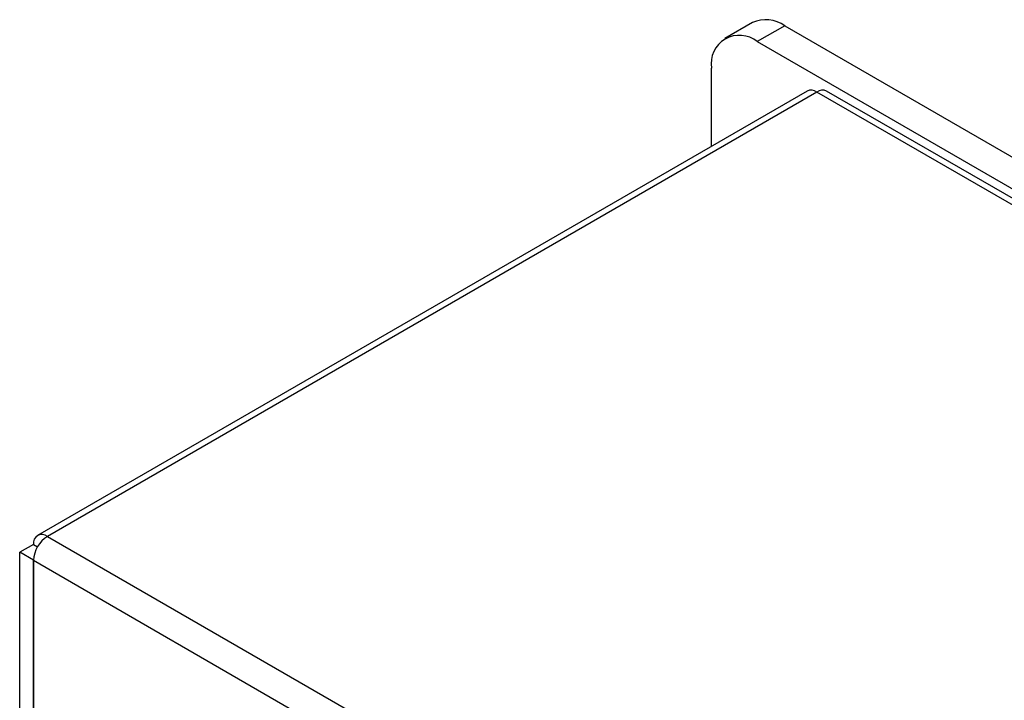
# Model space of a CAD drawing. Header units: millimetres. Extents: x 0 to 840, y 0 to 594.
# Tile 25 of 28: x 518 to 594, y 418 to 470. Entities that reach past the tile are written whole.
import ezdxf

# ---------------------------------------------------------------- set-up
doc = ezdxf.new("R2010")
doc.units = ezdxf.units.MM
doc.layers.get('0').update_dxf_attribs({"color": 3, "lineweight": 30})

msp = doc.modelspace()

# ---------------------------------------------------------------- linework, layer by layer
for p, q in [((574.639, 469.867), (572.517, 468.642)), ((577.139, 469.619), (575.017, 468.395)), ((577.139, 469.619), (672.598, 414.512)), ((575.017, 468.395), (670.477, 413.287)), ((571.482, 460.325), (571.482, 466.353)), ((578.858, 464.583), (519.476, 430.302)), ((579.613, 464.509), (520.231, 430.228)), ((663.745, 415.941), (579.613, 464.509)), ((664.5, 416.015), (580.368, 464.583)), ((520.231, 430.228), (604.362, 381.66)), ((519.163, 429.611), (518.095, 428.995)), ((519.163, 429.611), (519.475, 429.431)), ((519.156, 428.382), (518.095, 428.995)), ((518.095, 393.483), (518.095, 428.995)), ((519.156, 428.382), (519.163, 428.387)), ((519.156, 392.871), (519.156, 428.382)), ((519.163, 428.378), (603.294, 379.81)), ((519.163, 428.378), (519.163, 392.867))]:
    msp.add_line(p, q)
for centre, radius, start, end in [((575.674, 467.575), 2.515, 54.38242, 114.30712), ((573.637, 466.703), 2.184, 50.79671, 189.21404), ((579.171, 463.891), 0.759, 54.38242, 114.30712), ((580.056, 463.891), 0.759, 65.69288, 125.61758), ((519.814, 429.717), 0.659, 50.79671, 189.21404), ((521.481, 428.273), 2.321, 122.60548, 177.39452)]:
    msp.add_arc(centre, radius, start, end)

doc.saveas('drawing.dxf')
